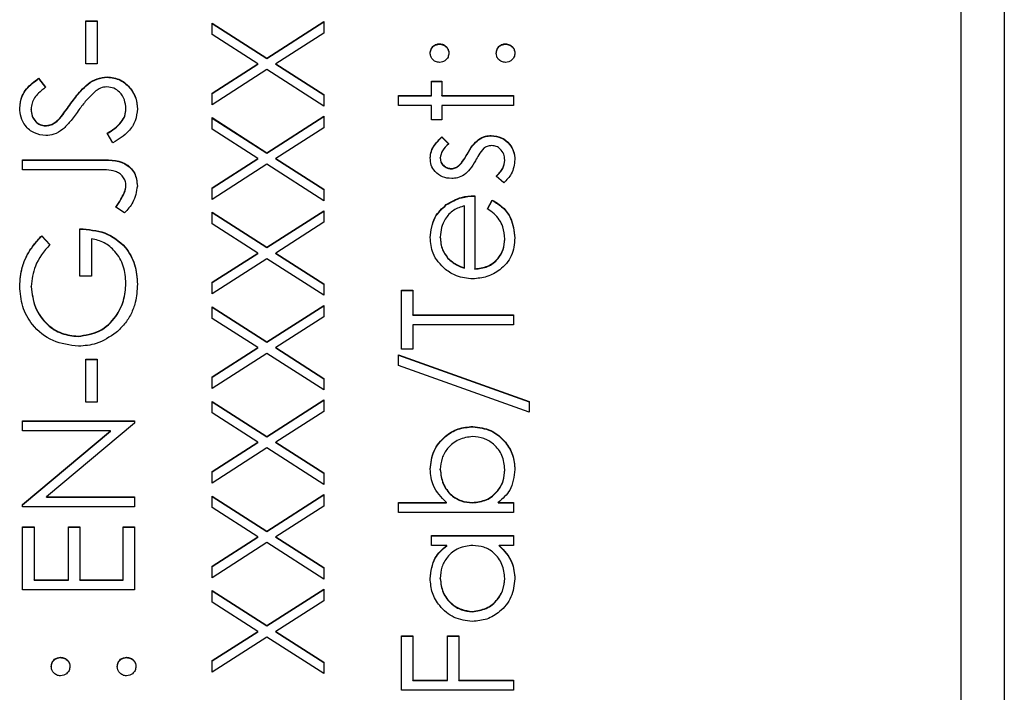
# Model space of a CAD drawing. Header units: millimetres. Extents: x 331 to 1582, y 149 to 1302.
# Tile 28 of 38: x 1401.55 to 1412.99, y 699.47 to 707.28. Entities that reach past the tile are written whole.
import ezdxf

# ---------------------------------------------------------------- set-up
doc = ezdxf.new("R2010")
doc.units = ezdxf.units.MM

msp = doc.modelspace()

# ---------------------------------------------------------------- linework, layer by layer
at = {"color": 7, "linetype": 'Continuous', "lineweight": 25}
for p, q in [((1412.988, 713.893), (1412.988, 672.893)), ((1412.488, 675.514), (1412.488, 711.483)), ((1402.321, 707.27), (1402.455, 707.27)), ((1402.321, 706.77), (1402.321, 707.27)), ((1402.455, 707.27), (1402.455, 706.77)), ((1402.321, 707.265), (1402.455, 707.265)), ((1403.788, 707.245), (1404.425, 706.837)), ((1403.788, 707.11), (1403.788, 707.245)), ((1403.788, 707.24), (1404.425, 706.833)), ((1404.425, 706.837), (1405.088, 707.261)), ((1404.425, 706.833), (1405.088, 707.257)), ((1405.088, 707.261), (1405.088, 707.127)), ((1404.32, 706.77), (1403.788, 707.11)), ((1405.088, 707.127), (1404.53, 706.77)), ((1406.43, 706.999), (1406.43, 707.003)), ((1407.196, 706.999), (1407.196, 707.003)), ((1404.425, 706.833), (1404.425, 706.837)), ((1402.455, 706.77), (1402.321, 706.77)), ((1403.788, 706.43), (1404.32, 706.77)), ((1403.788, 706.426), (1404.32, 706.766)), ((1404.425, 706.703), (1403.788, 706.295)), ((1404.32, 706.766), (1404.32, 706.77)), ((1405.088, 706.279), (1404.425, 706.703)), ((1404.53, 706.77), (1405.088, 706.413)), ((1404.53, 706.766), (1404.53, 706.77)), ((1404.53, 706.766), (1405.088, 706.409)), ((1401.775, 706.604), (1401.855, 706.498)), ((1401.775, 706.599), (1401.775, 706.604)), ((1401.775, 706.599), (1401.855, 706.494)), ((1402.57, 706.616), (1402.57, 706.62)), ((1406.338, 706.57), (1406.455, 706.57)), ((1406.338, 706.404), (1406.338, 706.57)), ((1406.338, 706.566), (1406.455, 706.566)), ((1406.455, 706.57), (1406.455, 706.404)), ((1403.788, 706.295), (1403.788, 706.43)), ((1405.088, 706.413), (1405.088, 706.279)), ((1405.955, 706.404), (1406.338, 706.404)), ((1405.955, 706.287), (1405.955, 706.404)), ((1405.955, 706.4), (1406.338, 706.4)), ((1406.338, 706.4), (1406.338, 706.404)), ((1406.455, 706.404), (1407.288, 706.404)), ((1406.455, 706.4), (1406.455, 706.404)), ((1406.455, 706.4), (1407.288, 706.4)), ((1407.288, 706.404), (1407.288, 706.287)), ((1401.688, 706.24), (1401.688, 706.244)), ((1402.15, 706.31), (1402.15, 706.314)), ((1402.788, 706.245), (1402.788, 706.249)), ((1406.338, 706.287), (1405.955, 706.287)), ((1406.338, 706.121), (1406.338, 706.287)), ((1406.455, 706.287), (1406.455, 706.121)), ((1407.288, 706.287), (1406.455, 706.287)), ((1402.021, 706.135), (1402.021, 706.14)), ((1403.788, 706.146), (1404.425, 705.738)), ((1403.788, 706.011), (1403.788, 706.146)), ((1403.788, 706.141), (1404.425, 705.734)), ((1404.425, 705.738), (1405.088, 706.162)), ((1404.425, 705.734), (1405.088, 706.158)), ((1405.088, 706.162), (1405.088, 706.028)), ((1401.853, 706.05), (1401.853, 706.054)), ((1404.32, 705.671), (1403.788, 706.011)), ((1405.088, 706.028), (1404.53, 705.671)), ((1406.455, 706.121), (1406.338, 706.121)), ((1402.637, 705.854), (1402.571, 705.964)), ((1406.457, 705.921), (1406.538, 705.842)), ((1406.457, 705.917), (1406.457, 705.921)), ((1406.457, 705.917), (1406.538, 705.837)), ((1407.03, 705.933), (1407.03, 705.937)), ((1406.883, 705.889), (1406.883, 705.893)), ((1403.788, 705.331), (1404.32, 705.671)), ((1403.788, 705.327), (1404.32, 705.667)), ((1404.32, 705.667), (1404.32, 705.671)), ((1404.425, 705.734), (1404.425, 705.738)), ((1404.53, 705.671), (1405.088, 705.314)), ((1404.53, 705.667), (1404.53, 705.671)), ((1404.53, 705.667), (1405.088, 705.31)), ((1406.438, 705.674), (1406.438, 705.678)), ((1406.75, 705.718), (1406.75, 705.722)), ((1401.588, 705.654), (1402.466, 705.654)), ((1401.588, 705.538), (1401.588, 705.654)), ((1401.588, 705.65), (1402.466, 705.65)), ((1402.466, 705.65), (1402.466, 705.654)), ((1404.425, 705.604), (1403.788, 705.196)), ((1405.088, 705.18), (1404.425, 705.604)), ((1406.566, 705.55), (1406.566, 705.554)), ((1406.652, 705.583), (1406.652, 705.587)), ((1407.188, 705.649), (1407.188, 705.653)), ((1402.453, 705.538), (1401.588, 705.538)), ((1407.176, 705.388), (1407.088, 705.465)), ((1402.788, 705.354), (1402.788, 705.358)), ((1403.788, 705.196), (1403.788, 705.331)), ((1402.769, 705.269), (1402.769, 705.273)), ((1405.088, 705.314), (1405.088, 705.18)), ((1406.838, 705.238), (1406.838, 704.389)), ((1402.771, 705.038), (1402.671, 705.107)), ((1406.508, 705.131), (1406.508, 705.135)), ((1406.721, 704.401), (1406.721, 705.121)), ((1406.988, 705.085), (1407.043, 705.188)), ((1406.988, 705.08), (1407.043, 705.184)), ((1407.043, 705.184), (1407.043, 705.188)), ((1403.788, 705.047), (1404.425, 704.639)), ((1403.788, 704.912), (1403.788, 705.047)), ((1403.788, 705.042), (1404.425, 704.635)), ((1404.425, 704.639), (1405.088, 705.063)), ((1404.425, 704.635), (1405.088, 705.059)), ((1405.088, 705.063), (1405.088, 704.929)), ((1404.32, 704.572), (1403.788, 704.912)), ((1405.088, 704.929), (1404.53, 704.572)), ((1401.81, 704.772), (1401.905, 704.672)), ((1401.81, 704.768), (1401.81, 704.772)), ((1401.81, 704.768), (1401.905, 704.668)), ((1402.255, 704.305), (1402.255, 704.855)), ((1406.438, 704.754), (1406.438, 704.758)), ((1402.388, 704.738), (1402.388, 704.305)), ((1404.425, 704.635), (1404.425, 704.639)), ((1407.188, 704.731), (1407.188, 704.735)), ((1403.788, 704.232), (1404.32, 704.572)), ((1403.788, 704.228), (1404.32, 704.568)), ((1404.32, 704.568), (1404.32, 704.572)), ((1404.53, 704.572), (1405.088, 704.215)), ((1404.53, 704.568), (1404.53, 704.572)), ((1404.53, 704.568), (1405.088, 704.211)), ((1404.425, 704.505), (1403.788, 704.097)), ((1405.088, 704.081), (1404.425, 704.505)), ((1406.527, 704.51), (1406.527, 704.514)), ((1402.388, 704.305), (1402.255, 704.305)), ((1406.721, 704.397), (1406.721, 704.401)), ((1406.838, 704.385), (1406.838, 704.389)), ((1401.688, 704.18), (1401.688, 704.184)), ((1402.788, 704.218), (1402.788, 704.222)), ((1403.788, 704.097), (1403.788, 704.232)), ((1405.088, 704.215), (1405.088, 704.081)), ((1405.988, 704.139), (1406.121, 704.139)), ((1405.988, 703.456), (1405.988, 704.139)), ((1405.988, 704.135), (1406.121, 704.135)), ((1406.121, 704.139), (1406.121, 703.856)), ((1404.425, 703.54), (1405.088, 703.964)), ((1404.425, 703.536), (1405.088, 703.96)), ((1405.088, 703.964), (1405.088, 703.83)), ((1403.788, 703.947), (1404.425, 703.54)), ((1403.788, 703.813), (1403.788, 703.947)), ((1403.788, 703.943), (1404.425, 703.536)), ((1406.121, 703.856), (1407.288, 703.856)), ((1406.121, 703.852), (1406.121, 703.856)), ((1406.121, 703.852), (1407.288, 703.852)), ((1407.288, 703.856), (1407.288, 703.739)), ((1404.32, 703.473), (1403.788, 703.813)), ((1405.088, 703.83), (1404.53, 703.473)), ((1407.288, 703.739), (1406.121, 703.739)), ((1406.121, 703.739), (1406.121, 703.456)), ((1402.232, 703.602), (1402.232, 703.606)), ((1404.425, 703.536), (1404.425, 703.54)), ((1403.788, 703.133), (1404.32, 703.473)), ((1403.788, 703.129), (1404.32, 703.469)), ((1404.425, 703.406), (1403.788, 702.998)), ((1404.32, 703.469), (1404.32, 703.473)), ((1405.088, 702.982), (1404.425, 703.406)), ((1404.53, 703.473), (1405.088, 703.116)), ((1404.53, 703.469), (1404.53, 703.473)), ((1404.53, 703.469), (1405.088, 703.112)), ((1405.955, 703.39), (1407.471, 702.846)), ((1405.955, 703.267), (1405.955, 703.39)), ((1405.955, 703.385), (1407.471, 702.842)), ((1406.121, 703.456), (1405.988, 703.456)), ((1402.321, 703.34), (1402.455, 703.34)), ((1402.321, 702.84), (1402.321, 703.34)), ((1402.321, 703.336), (1402.455, 703.336)), ((1402.455, 703.34), (1402.455, 702.84)), ((1407.471, 702.724), (1405.955, 703.267)), ((1403.788, 702.998), (1403.788, 703.133)), ((1405.088, 703.116), (1405.088, 702.982)), ((1402.455, 702.84), (1402.321, 702.84)), ((1403.788, 702.848), (1404.425, 702.441)), ((1403.788, 702.714), (1403.788, 702.848)), ((1403.788, 702.844), (1404.425, 702.437)), ((1404.425, 702.441), (1405.088, 702.865)), ((1404.425, 702.437), (1405.088, 702.861)), ((1405.088, 702.865), (1405.088, 702.731)), ((1407.471, 702.846), (1407.471, 702.724)), ((1404.32, 702.374), (1403.788, 702.714)), ((1405.088, 702.731), (1404.53, 702.374)), ((1401.588, 702.624), (1402.888, 702.624)), ((1401.588, 702.507), (1401.588, 702.624)), ((1401.588, 702.619), (1402.888, 702.619)), ((1402.888, 702.597), (1401.867, 701.741)), ((1402.888, 702.624), (1402.888, 702.597)), ((1402.611, 702.507), (1401.588, 702.507)), ((1401.588, 701.649), (1402.611, 702.507)), ((1401.588, 701.645), (1402.611, 702.503)), ((1402.611, 702.503), (1402.611, 702.507)), ((1406.815, 702.553), (1406.815, 702.557)), ((1403.788, 702.034), (1404.32, 702.374)), ((1403.788, 702.03), (1404.32, 702.37)), ((1404.32, 702.37), (1404.32, 702.374)), ((1404.425, 702.437), (1404.425, 702.441)), ((1404.53, 702.374), (1405.088, 702.017)), ((1404.53, 702.37), (1404.53, 702.374)), ((1404.53, 702.37), (1405.088, 702.013)), ((1404.425, 702.307), (1403.788, 701.899)), ((1405.088, 701.883), (1404.425, 702.307)), ((1403.788, 701.899), (1403.788, 702.034)), ((1405.088, 702.017), (1405.088, 701.883)), ((1406.438, 702.055), (1406.438, 702.059)), ((1407.188, 702.053), (1407.188, 702.057)), ((1401.867, 701.741), (1402.888, 701.741)), ((1401.867, 701.737), (1401.867, 701.741)), ((1401.867, 701.737), (1402.888, 701.737)), ((1402.888, 701.741), (1402.888, 701.624)), ((1403.788, 701.749), (1404.425, 701.342)), ((1403.788, 701.615), (1403.788, 701.749)), ((1403.788, 701.745), (1404.425, 701.338)), ((1404.425, 701.342), (1405.088, 701.766)), ((1404.425, 701.338), (1405.088, 701.762)), ((1405.088, 701.766), (1405.088, 701.632)), ((1405.955, 701.674), (1406.511, 701.674)), ((1405.955, 701.558), (1405.955, 701.674)), ((1405.955, 701.67), (1406.511, 701.67)), ((1406.511, 701.67), (1406.511, 701.674)), ((1406.811, 701.67), (1406.811, 701.674)), ((1407.112, 701.674), (1407.288, 701.674)), ((1407.112, 701.67), (1407.112, 701.674)), ((1407.112, 701.67), (1407.288, 701.67)), ((1407.288, 701.674), (1407.288, 701.558)), ((1401.588, 701.624), (1401.588, 701.649)), ((1402.888, 701.624), (1401.588, 701.624)), ((1404.32, 701.275), (1403.788, 701.615)), ((1405.088, 701.632), (1404.53, 701.275)), ((1407.288, 701.558), (1405.955, 701.558)), ((1401.588, 701.391), (1401.721, 701.391)), ((1401.588, 700.659), (1401.588, 701.391)), ((1401.588, 701.387), (1401.721, 701.387)), ((1401.721, 701.391), (1401.721, 700.775)), ((1402.121, 701.391), (1402.255, 701.391)), ((1402.121, 700.775), (1402.121, 701.391)), ((1402.121, 701.387), (1402.255, 701.387)), ((1402.255, 701.391), (1402.255, 700.775)), ((1402.755, 701.391), (1402.888, 701.391)), ((1402.755, 700.775), (1402.755, 701.391)), ((1402.755, 701.387), (1402.888, 701.387)), ((1402.888, 701.391), (1402.888, 700.659)), ((1404.425, 701.338), (1404.425, 701.342)), ((1403.788, 700.935), (1404.32, 701.275)), ((1403.788, 700.931), (1404.32, 701.271)), ((1404.425, 701.208), (1403.788, 700.8)), ((1404.32, 701.271), (1404.32, 701.275)), ((1405.088, 700.784), (1404.425, 701.208)), ((1404.53, 701.275), (1405.088, 700.918)), ((1404.53, 701.271), (1404.53, 701.275)), ((1404.53, 701.271), (1405.088, 700.914)), ((1406.338, 701.291), (1407.288, 701.291)), ((1406.338, 701.175), (1406.338, 701.291)), ((1406.338, 701.287), (1407.288, 701.287)), ((1407.288, 701.291), (1407.288, 701.175)), ((1406.514, 701.175), (1406.338, 701.175)), ((1406.514, 701.171), (1406.514, 701.175)), ((1407.288, 701.175), (1407.124, 701.175)), ((1407.124, 701.171), (1407.124, 701.175)), ((1403.788, 700.8), (1403.788, 700.935)), ((1405.088, 700.918), (1405.088, 700.784)), ((1401.721, 700.775), (1402.121, 700.775)), ((1401.721, 700.771), (1401.721, 700.775)), ((1401.721, 700.771), (1402.121, 700.771)), ((1402.121, 700.771), (1402.121, 700.775)), ((1402.255, 700.775), (1402.755, 700.775)), ((1402.255, 700.771), (1402.255, 700.775)), ((1402.255, 700.771), (1402.755, 700.771)), ((1402.755, 700.771), (1402.755, 700.775)), ((1406.438, 700.788), (1406.438, 700.792)), ((1407.188, 700.787), (1407.188, 700.791)), ((1402.888, 700.659), (1401.588, 700.659)), ((1403.788, 700.65), (1404.425, 700.243)), ((1403.788, 700.516), (1403.788, 700.65)), ((1403.788, 700.646), (1404.425, 700.239)), ((1404.425, 700.243), (1405.088, 700.667)), ((1404.425, 700.239), (1405.088, 700.663)), ((1405.088, 700.667), (1405.088, 700.532)), ((1405.088, 700.532), (1404.53, 700.176)), ((1404.32, 700.176), (1403.788, 700.516)), ((1406.812, 700.405), (1406.812, 700.409)), ((1404.425, 700.239), (1404.425, 700.243)), ((1403.788, 699.836), (1404.32, 700.176)), ((1403.788, 699.832), (1404.32, 700.172)), ((1404.425, 700.109), (1403.788, 699.701)), ((1404.32, 700.172), (1404.32, 700.176)), ((1405.088, 699.685), (1404.425, 700.109)), ((1404.53, 700.176), (1405.088, 699.819)), ((1404.53, 700.172), (1404.53, 700.176)), ((1404.53, 700.172), (1405.088, 699.815)), ((1405.988, 700.126), (1406.121, 700.126)), ((1405.988, 699.493), (1405.988, 700.126)), ((1405.988, 700.122), (1406.121, 700.122)), ((1406.121, 700.126), (1406.121, 699.61)), ((1406.521, 700.126), (1406.655, 700.126)), ((1406.521, 699.61), (1406.521, 700.126)), ((1406.521, 700.122), (1406.655, 700.122)), ((1406.655, 700.126), (1406.655, 699.61)), ((1402.03, 699.872), (1402.03, 699.876)), ((1402.796, 699.872), (1402.796, 699.876)), ((1403.788, 699.701), (1403.788, 699.836)), ((1405.088, 699.819), (1405.088, 699.685)), ((1406.121, 699.61), (1406.521, 699.61)), ((1406.121, 699.605), (1406.121, 699.61)), ((1406.521, 699.605), (1406.521, 699.61)), ((1406.655, 699.61), (1407.288, 699.61)), ((1406.655, 699.605), (1406.655, 699.61)), ((1407.288, 699.61), (1407.288, 699.493)), ((1407.288, 699.493), (1405.988, 699.493)), ((1406.121, 699.605), (1406.521, 699.605)), ((1406.655, 699.605), (1407.288, 699.605))]:
    msp.add_line(p, q, dxfattribs=at)
for points, knots in [([(1406.321, 706.895), (1406.323, 706.911), (1406.327, 706.943), (1406.357, 706.978), (1406.392, 707), (1406.417, 707.002), (1406.43, 707.003)], [0, 0, 0, 0, 0.279602, 0.559212, 0.779475, 1, 1, 1, 1]), ([(1406.321, 706.891), (1406.323, 706.907), (1406.327, 706.939), (1406.357, 706.974), (1406.392, 706.996), (1406.417, 706.998), (1406.43, 706.999)], [0, 0, 0, 0, 0.279602, 0.559212, 0.779475, 1, 1, 1, 1]), ([(1406.43, 707.003), (1406.446, 707.001), (1406.478, 706.998), (1406.513, 706.968), (1406.535, 706.933), (1406.537, 706.907), (1406.538, 706.895)], [0, 0, 0, 0, 0.279517, 0.559326, 0.779544, 1, 1, 1, 1]), ([(1406.43, 706.999), (1406.446, 706.997), (1406.478, 706.994), (1406.513, 706.964), (1406.535, 706.928), (1406.537, 706.903), (1406.538, 706.891)], [0, 0, 0, 0, 0.279517, 0.559326, 0.779544, 1, 1, 1, 1]), ([(1407.088, 706.895), (1407.09, 706.911), (1407.094, 706.943), (1407.123, 706.978), (1407.159, 707), (1407.184, 707.002), (1407.196, 707.003)], [0, 0, 0, 0, 0.279602, 0.559212, 0.779475, 1, 1, 1, 1]), ([(1407.088, 706.891), (1407.09, 706.907), (1407.094, 706.939), (1407.123, 706.974), (1407.159, 706.996), (1407.184, 706.998), (1407.196, 706.999)], [0, 0, 0, 0, 0.279602, 0.559212, 0.779475, 1, 1, 1, 1]), ([(1407.196, 707.003), (1407.212, 707.001), (1407.244, 706.997), (1407.28, 706.968), (1407.301, 706.933), (1407.304, 706.907), (1407.305, 706.895)], [0, 0, 0, 0, 0.279469, 0.559358, 0.779674, 1, 1, 1, 1]), ([(1407.196, 706.999), (1407.212, 706.997), (1407.244, 706.993), (1407.28, 706.964), (1407.301, 706.928), (1407.304, 706.903), (1407.305, 706.891)], [0, 0, 0, 0, 0.279469, 0.559358, 0.779674, 1, 1, 1, 1]), ([(1406.43, 706.787), (1406.414, 706.789), (1406.382, 706.793), (1406.347, 706.822), (1406.325, 706.857), (1406.323, 706.882), (1406.321, 706.895)], [0, 0, 0, 0, 0.279585, 0.559454, 0.779697, 1, 1, 1, 1]), ([(1406.538, 706.895), (1406.536, 706.879), (1406.533, 706.847), (1406.503, 706.812), (1406.467, 706.79), (1406.442, 706.788), (1406.43, 706.787)], [0, 0, 0, 0, 0.279647, 0.559299, 0.779615, 1, 1, 1, 1]), ([(1407.196, 706.787), (1407.181, 706.789), (1407.149, 706.792), (1407.113, 706.822), (1407.091, 706.857), (1407.089, 706.882), (1407.088, 706.895)], [0, 0, 0, 0, 0.279576, 0.559284, 0.779552, 1, 1, 1, 1]), ([(1407.305, 706.895), (1407.303, 706.879), (1407.299, 706.847), (1407.269, 706.812), (1407.234, 706.79), (1407.209, 706.788), (1407.196, 706.787)], [0, 0, 0, 0, 0.279581, 0.559143, 0.779575, 1, 1, 1, 1]), ([(1401.555, 706.257), (1401.561, 706.306), (1401.57, 706.386), (1401.632, 706.481), (1401.7, 706.547), (1401.75, 706.585), (1401.775, 706.604)], [0, 0, 0, 0, 0.3387292, 0.5588354, 0.7793438, 1, 1, 1, 1]), ([(1401.555, 706.253), (1401.561, 706.302), (1401.57, 706.382), (1401.632, 706.477), (1401.7, 706.543), (1401.75, 706.58), (1401.775, 706.599)], [0, 0, 0, 0, 0.338729, 0.558835, 0.779344, 1, 1, 1, 1]), ([(1402.15, 706.314), (1402.187, 706.363), (1402.247, 706.444), (1402.348, 706.542), (1402.451, 706.606), (1402.53, 706.615), (1402.57, 706.62)], [0, 0, 0, 0, 0.340499, 0.560704, 0.780578, 1, 1, 1, 1]), ([(1402.15, 706.31), (1402.187, 706.359), (1402.247, 706.44), (1402.348, 706.538), (1402.451, 706.601), (1402.53, 706.611), (1402.57, 706.616)], [0, 0, 0, 0, 0.340499, 0.560704, 0.780578, 1, 1, 1, 1]), ([(1402.57, 706.62), (1402.623, 706.613), (1402.729, 706.598), (1402.843, 706.495), (1402.911, 706.375), (1402.918, 706.291), (1402.921, 706.249)], [0, 0, 0, 0, 0.279183, 0.559085, 0.779446, 1, 1, 1, 1]), ([(1402.57, 706.616), (1402.623, 706.609), (1402.729, 706.594), (1402.843, 706.49), (1402.911, 706.37), (1402.918, 706.287), (1402.921, 706.245)], [0, 0, 0, 0, 0.279183, 0.559085, 0.779446, 1, 1, 1, 1]), ([(1401.855, 706.498), (1401.827, 706.476), (1401.781, 706.439), (1401.725, 706.378), (1401.694, 706.314), (1401.69, 706.268), (1401.688, 706.244)], [0, 0, 0, 0, 0.340409, 0.560482, 0.78018, 1, 1, 1, 1]), ([(1402.568, 706.504), (1402.542, 706.5), (1402.496, 706.495), (1402.457, 706.469), (1402.44, 706.457)], [0, 0, 0, 0, 0.55899, 1, 1, 1, 1]), ([(1402.788, 706.249), (1402.785, 706.284), (1402.778, 706.354), (1402.725, 706.439), (1402.65, 706.493), (1402.595, 706.5), (1402.568, 706.504)], [0, 0, 0, 0, 0.280276, 0.560148, 0.780153, 1, 1, 1, 1]), ([(1402.44, 706.457), (1402.397, 706.417), (1402.321, 706.345), (1402.26, 706.26), (1402.233, 706.223)], [0, 0, 0, 0, 0.559496, 1, 1, 1, 1]), ([(1401.858, 705.937), (1401.812, 705.943), (1401.72, 705.954), (1401.62, 706.043), (1401.564, 706.149), (1401.558, 706.221), (1401.555, 706.257)], [0, 0, 0, 0, 0.279553, 0.558798, 0.779378, 1, 1, 1, 1]), ([(1401.688, 706.244), (1401.69, 706.218), (1401.694, 706.165), (1401.735, 706.102), (1401.79, 706.06), (1401.832, 706.056), (1401.853, 706.054)], [0, 0, 0, 0, 0.280274, 0.559931, 0.77992, 1, 1, 1, 1]), ([(1401.688, 706.24), (1401.69, 706.214), (1401.694, 706.161), (1401.735, 706.098), (1401.79, 706.056), (1401.832, 706.052), (1401.853, 706.05)], [0, 0, 0, 0, 0.280274, 0.559931, 0.77992, 1, 1, 1, 1]), ([(1402.021, 706.14), (1402.046, 706.172), (1402.09, 706.229), (1402.132, 706.288), (1402.15, 706.314)], [0, 0, 0, 0, 0.559906, 1, 1, 1, 1]), ([(1402.021, 706.135), (1402.046, 706.167), (1402.09, 706.225), (1402.132, 706.284), (1402.15, 706.31)], [0, 0, 0, 0, 0.5599058, 1, 1, 1, 1]), ([(1402.571, 705.964), (1402.631, 706.003), (1402.714, 706.056), (1402.78, 706.166), (1402.785, 706.222), (1402.788, 706.249)], [0, 0, 0, 0, 0.559321, 0.779782, 1, 1, 1, 1]), ([(1402.571, 705.96), (1402.631, 705.998), (1402.714, 706.052), (1402.78, 706.162), (1402.785, 706.217), (1402.788, 706.245)], [0, 0, 0, 0, 0.559321, 0.779782, 1, 1, 1, 1]), ([(1402.921, 706.249), (1402.917, 706.201), (1402.907, 706.105), (1402.809, 705.957), (1402.703, 705.893), (1402.637, 705.854)], [0, 0, 0, 0, 0.27988, 0.559666, 1, 1, 1, 1]), ([(1401.853, 706.054), (1401.871, 706.056), (1401.907, 706.059), (1401.967, 706.087), (1402, 706.12), (1402.021, 706.14)], [0, 0, 0, 0, 0.279946, 0.559774, 1, 1, 1, 1]), ([(1401.853, 706.05), (1401.871, 706.051), (1401.907, 706.054), (1401.967, 706.083), (1402, 706.115), (1402.021, 706.135)], [0, 0, 0, 0, 0.279946, 0.559774, 1, 1, 1, 1]), ([(1402.233, 706.223), (1402.203, 706.18), (1402.15, 706.105), (1402.085, 706.039), (1402.056, 706.01)], [0, 0, 0, 0, 0.560413, 1, 1, 1, 1]), ([(1402.056, 706.01), (1402.022, 705.987), (1401.962, 705.946), (1401.89, 705.94), (1401.858, 705.937)], [0, 0, 0, 0, 0.5598405, 1, 1, 1, 1]), ([(1406.321, 705.678), (1406.324, 705.704), (1406.33, 705.758), (1406.378, 705.842), (1406.427, 705.891), (1406.457, 705.921)], [0, 0, 0, 0, 0.279553, 0.559703, 1, 1, 1, 1]), ([(1406.321, 705.674), (1406.324, 705.7), (1406.33, 705.754), (1406.378, 705.838), (1406.427, 705.887), (1406.457, 705.917)], [0, 0, 0, 0, 0.279553, 0.559703, 1, 1, 1, 1]), ([(1406.883, 705.893), (1406.909, 705.908), (1406.955, 705.933), (1407.007, 705.936), (1407.03, 705.937)], [0, 0, 0, 0, 0.559466, 1, 1, 1, 1]), ([(1406.883, 705.889), (1406.909, 705.903), (1406.955, 705.929), (1407.007, 705.932), (1407.03, 705.933)], [0, 0, 0, 0, 0.559466, 1, 1, 1, 1]), ([(1407.03, 705.937), (1407.071, 705.933), (1407.153, 705.923), (1407.244, 705.848), (1407.297, 705.756), (1407.302, 705.691), (1407.305, 705.659)], [0, 0, 0, 0, 0.279548, 0.559226, 0.779475, 1, 1, 1, 1]), ([(1407.03, 705.933), (1407.071, 705.929), (1407.153, 705.919), (1407.244, 705.844), (1407.297, 705.751), (1407.302, 705.687), (1407.305, 705.655)], [0, 0, 0, 0, 0.279548, 0.559226, 0.779475, 1, 1, 1, 1]), ([(1406.538, 705.842), (1406.509, 705.817), (1406.458, 705.772), (1406.444, 705.706), (1406.438, 705.678)], [0, 0, 0, 0, 0.562045, 1, 1, 1, 1]), ([(1406.75, 705.722), (1406.77, 705.758), (1406.806, 705.822), (1406.86, 705.871), (1406.883, 705.893)], [0, 0, 0, 0, 0.560649, 1, 1, 1, 1]), ([(1406.75, 705.718), (1406.77, 705.754), (1406.806, 705.818), (1406.86, 705.867), (1406.883, 705.889)], [0, 0, 0, 0, 0.560649, 1, 1, 1, 1]), ([(1406.945, 705.789), (1406.923, 705.764), (1406.886, 705.719), (1406.859, 705.668), (1406.847, 705.645)], [0, 0, 0, 0, 0.559074, 1, 1, 1, 1]), ([(1407.035, 705.821), (1407.017, 705.819), (1406.984, 705.816), (1406.957, 705.797), (1406.945, 705.789)], [0, 0, 0, 0, 0.559603, 1, 1, 1, 1]), ([(1407.188, 705.653), (1407.186, 705.677), (1407.181, 705.724), (1407.141, 705.778), (1407.091, 705.815), (1407.054, 705.819), (1407.035, 705.821)], [0, 0, 0, 0, 0.279988, 0.559745, 0.779963, 1, 1, 1, 1]), ([(1406.571, 705.438), (1406.534, 705.441), (1406.462, 705.448), (1406.378, 705.512), (1406.328, 705.592), (1406.324, 705.649), (1406.321, 705.678)], [0, 0, 0, 0, 0.279936, 0.559437, 0.779611, 1, 1, 1, 1]), ([(1406.438, 705.678), (1406.441, 705.659), (1406.445, 705.622), (1406.481, 705.583), (1406.522, 705.558), (1406.551, 705.556), (1406.566, 705.554)], [0, 0, 0, 0, 0.279313, 0.559072, 0.779518, 1, 1, 1, 1]), ([(1406.438, 705.674), (1406.441, 705.655), (1406.445, 705.618), (1406.481, 705.579), (1406.522, 705.554), (1406.551, 705.552), (1406.566, 705.55)], [0, 0, 0, 0, 0.279313, 0.559072, 0.779518, 1, 1, 1, 1]), ([(1406.652, 705.587), (1406.673, 705.61), (1406.711, 705.651), (1406.738, 705.701), (1406.75, 705.722)], [0, 0, 0, 0, 0.559018, 1, 1, 1, 1]), ([(1406.652, 705.583), (1406.673, 705.606), (1406.711, 705.647), (1406.738, 705.696), (1406.75, 705.718)], [0, 0, 0, 0, 0.559018, 1, 1, 1, 1]), ([(1402.466, 705.654), (1402.575, 705.657), (1402.712, 705.661), (1402.842, 705.569), (1402.907, 705.484), (1402.916, 705.404), (1402.921, 705.351)], [0, 0, 0, 0, 0.499543, 0.625078, 0.750654, 1, 1, 1, 1]), ([(1402.466, 705.65), (1402.575, 705.653), (1402.712, 705.657), (1402.842, 705.564), (1402.907, 705.48), (1402.916, 705.4), (1402.921, 705.347)], [0, 0, 0, 0, 0.499543, 0.625078, 0.750654, 1, 1, 1, 1]), ([(1406.566, 705.554), (1406.584, 705.557), (1406.615, 705.56), (1406.641, 705.579), (1406.652, 705.587)], [0, 0, 0, 0, 0.559054, 1, 1, 1, 1]), ([(1406.566, 705.55), (1406.584, 705.552), (1406.615, 705.556), (1406.641, 705.574), (1406.652, 705.583)], [0, 0, 0, 0, 0.559054, 1, 1, 1, 1]), ([(1406.847, 705.645), (1406.827, 705.61), (1406.793, 705.549), (1406.74, 705.502), (1406.717, 705.481)], [0, 0, 0, 0, 0.560659, 1, 1, 1, 1]), ([(1407.088, 705.465), (1407.118, 705.495), (1407.172, 705.547), (1407.183, 705.621), (1407.188, 705.653)], [0, 0, 0, 0, 0.560833, 1, 1, 1, 1]), ([(1407.088, 705.461), (1407.118, 705.491), (1407.172, 705.543), (1407.183, 705.617), (1407.188, 705.649)], [0, 0, 0, 0, 0.5608331, 1, 1, 1, 1]), ([(1407.305, 705.659), (1407.297, 705.6), (1407.284, 705.495), (1407.209, 705.421), (1407.176, 705.388)], [0, 0, 0, 0, 0.559289, 1, 1, 1, 1]), ([(1402.788, 705.358), (1402.787, 705.376), (1402.783, 705.412), (1402.756, 705.46), (1402.717, 705.498), (1402.618, 705.544), (1402.526, 705.541), (1402.453, 705.538)], [0, 0, 0, 0, 0.124972, 0.249915, 0.374872, 0.499882, 1, 1, 1, 1]), ([(1406.717, 705.481), (1406.691, 705.467), (1406.646, 705.442), (1406.594, 705.439), (1406.571, 705.438)], [0, 0, 0, 0, 0.559587, 1, 1, 1, 1]), ([(1402.769, 705.273), (1402.775, 705.288), (1402.786, 705.316), (1402.787, 705.345), (1402.788, 705.358)], [0, 0, 0, 0, 0.5599, 1, 1, 1, 1]), ([(1402.769, 705.269), (1402.775, 705.284), (1402.786, 705.312), (1402.787, 705.341), (1402.788, 705.354)], [0, 0, 0, 0, 0.5599001, 1, 1, 1, 1]), ([(1402.921, 705.351), (1402.91, 705.285), (1402.889, 705.166), (1402.807, 705.077), (1402.771, 705.038)], [0, 0, 0, 0, 0.557533, 1, 1, 1, 1]), ([(1402.671, 705.107), (1402.692, 705.137), (1402.728, 705.19), (1402.757, 705.248), (1402.769, 705.273)], [0, 0, 0, 0, 0.560094, 1, 1, 1, 1]), ([(1402.671, 705.103), (1402.692, 705.133), (1402.728, 705.186), (1402.757, 705.243), (1402.769, 705.269)], [0, 0, 0, 0, 0.560094, 1, 1, 1, 1]), ([(1406.508, 705.135), (1406.566, 705.169), (1406.668, 705.229), (1406.786, 705.235), (1406.838, 705.238)], [0, 0, 0, 0, 0.558897, 1, 1, 1, 1]), ([(1406.508, 705.131), (1406.566, 705.164), (1406.668, 705.225), (1406.786, 705.231), (1406.838, 705.234)], [0, 0, 0, 0, 0.558897, 1, 1, 1, 1]), ([(1406.321, 704.753), (1406.331, 704.837), (1406.349, 704.988), (1406.46, 705.09), (1406.508, 705.135)], [0, 0, 0, 0, 0.558919, 1, 1, 1, 1]), ([(1406.321, 704.748), (1406.331, 704.833), (1406.349, 704.984), (1406.46, 705.086), (1406.508, 705.131)], [0, 0, 0, 0, 0.5589188, 1, 1, 1, 1]), ([(1406.721, 705.121), (1406.676, 705.107), (1406.587, 705.079), (1406.496, 704.979), (1406.447, 704.869), (1406.441, 704.795), (1406.438, 704.758)], [0, 0, 0, 0, 0.280138, 0.559194, 0.779598, 1, 1, 1, 1]), ([(1407.043, 705.188), (1407.086, 705.162), (1407.171, 705.109), (1407.282, 704.959), (1407.296, 704.829), (1407.305, 704.75)], [0, 0, 0, 0, 0.280919, 0.5614069, 1, 1, 1, 1]), ([(1407.043, 705.184), (1407.086, 705.157), (1407.171, 705.104), (1407.282, 704.955), (1407.296, 704.825), (1407.305, 704.745)], [0, 0, 0, 0, 0.280919, 0.561407, 1, 1, 1, 1]), ([(1407.188, 704.735), (1407.183, 704.783), (1407.176, 704.862), (1407.128, 704.962), (1407.065, 705.032), (1407.014, 705.067), (1406.988, 705.085)], [0, 0, 0, 0, 0.339465, 0.559626, 0.779498, 1, 1, 1, 1]), ([(1401.555, 704.188), (1401.56, 704.262), (1401.569, 704.385), (1401.635, 704.544), (1401.712, 704.666), (1401.777, 704.736), (1401.81, 704.772)], [0, 0, 0, 0, 0.339527, 0.559586, 0.779731, 1, 1, 1, 1]), ([(1401.555, 704.184), (1401.56, 704.258), (1401.569, 704.381), (1401.635, 704.54), (1401.712, 704.662), (1401.777, 704.732), (1401.81, 704.768)], [0, 0, 0, 0, 0.339527, 0.559586, 0.779731, 1, 1, 1, 1]), ([(1402.255, 704.855), (1402.353, 704.847), (1402.549, 704.831), (1402.781, 704.667), (1402.906, 704.442), (1402.916, 704.289), (1402.921, 704.212)], [0, 0, 0, 0, 0.280351, 0.559367, 0.779371, 1, 1, 1, 1]), ([(1402.255, 704.851), (1402.353, 704.843), (1402.549, 704.827), (1402.781, 704.663), (1402.906, 704.438), (1402.916, 704.284), (1402.921, 704.207)], [0, 0, 0, 0, 0.280351, 0.559367, 0.779371, 1, 1, 1, 1]), ([(1406.499, 704.381), (1406.441, 704.44), (1406.338, 704.544), (1406.327, 704.689), (1406.321, 704.753)], [0, 0, 0, 0, 0.558577, 1, 1, 1, 1]), ([(1406.438, 704.758), (1406.443, 704.708), (1406.45, 704.618), (1406.504, 704.546), (1406.527, 704.514)], [0, 0, 0, 0, 0.559458, 1, 1, 1, 1]), ([(1406.438, 704.754), (1406.443, 704.704), (1406.45, 704.614), (1406.504, 704.542), (1406.527, 704.51)], [0, 0, 0, 0, 0.559458, 1, 1, 1, 1]), ([(1401.905, 704.672), (1401.839, 704.592), (1401.721, 704.448), (1401.698, 704.265), (1401.688, 704.184)], [0, 0, 0, 0, 0.55984, 1, 1, 1, 1]), ([(1402.788, 704.222), (1402.783, 704.289), (1402.773, 704.423), (1402.676, 704.587), (1402.542, 704.701), (1402.44, 704.726), (1402.388, 704.738)], [0, 0, 0, 0, 0.280254, 0.559912, 0.779941, 1, 1, 1, 1]), ([(1407.305, 704.75), (1407.298, 704.677), (1407.285, 704.533), (1407.147, 704.378), (1406.984, 704.288), (1406.872, 704.277), (1406.816, 704.272)], [0, 0, 0, 0, 0.2798853, 0.5588589, 0.779462, 1, 1, 1, 1]), ([(1406.838, 704.389), (1406.89, 704.395), (1406.992, 704.407), (1407.109, 704.499), (1407.178, 704.614), (1407.185, 704.695), (1407.188, 704.735)], [0, 0, 0, 0, 0.279963, 0.559359, 0.779526, 1, 1, 1, 1]), ([(1406.838, 704.385), (1406.89, 704.391), (1406.992, 704.402), (1407.109, 704.494), (1407.178, 704.61), (1407.185, 704.69), (1407.188, 704.731)], [0, 0, 0, 0, 0.279963, 0.559359, 0.779526, 1, 1, 1, 1]), ([(1406.527, 704.514), (1406.559, 704.486), (1406.617, 704.435), (1406.689, 704.411), (1406.721, 704.401)], [0, 0, 0, 0, 0.558795, 1, 1, 1, 1]), ([(1406.527, 704.51), (1406.559, 704.481), (1406.617, 704.431), (1406.689, 704.407), (1406.721, 704.397)], [0, 0, 0, 0, 0.558795, 1, 1, 1, 1]), ([(1406.816, 704.272), (1406.751, 704.278), (1406.636, 704.288), (1406.541, 704.353), (1406.499, 704.381)], [0, 0, 0, 0, 0.559427, 1, 1, 1, 1]), ([(1402.238, 703.49), (1402.136, 703.502), (1401.932, 703.528), (1401.703, 703.715), (1401.574, 703.948), (1401.561, 704.108), (1401.555, 704.188)], [0, 0, 0, 0, 0.27959, 0.559072, 0.779411, 1, 1, 1, 1]), ([(1401.688, 704.184), (1401.698, 704.102), (1401.718, 703.938), (1401.857, 703.746), (1402.038, 703.628), (1402.168, 703.613), (1402.232, 703.606)], [0, 0, 0, 0, 0.279847, 0.559555, 0.779847, 1, 1, 1, 1]), ([(1401.688, 704.18), (1401.698, 704.098), (1401.718, 703.934), (1401.857, 703.742), (1402.038, 703.624), (1402.168, 703.609), (1402.232, 703.602)], [0, 0, 0, 0, 0.279847, 0.559555, 0.779847, 1, 1, 1, 1]), ([(1402.232, 703.606), (1402.318, 703.619), (1402.49, 703.646), (1402.672, 703.818), (1402.772, 704.019), (1402.783, 704.154), (1402.788, 704.222)], [0, 0, 0, 0, 0.279061, 0.558584, 0.779236, 1, 1, 1, 1]), ([(1402.232, 703.602), (1402.318, 703.615), (1402.49, 703.642), (1402.672, 703.814), (1402.772, 704.014), (1402.783, 704.15), (1402.788, 704.218)], [0, 0, 0, 0, 0.279061, 0.558584, 0.779236, 1, 1, 1, 1]), ([(1402.921, 704.212), (1402.917, 704.139), (1402.91, 704.02), (1402.852, 703.865), (1402.778, 703.745), (1402.71, 703.681), (1402.676, 703.649)], [0, 0, 0, 0, 0.339789, 0.559872, 0.779908, 1, 1, 1, 1]), ([(1402.676, 703.649), (1402.601, 703.598), (1402.468, 703.506), (1402.308, 703.495), (1402.238, 703.49)], [0, 0, 0, 0, 0.559317, 1, 1, 1, 1]), ([(1406.321, 702.062), (1406.33, 702.135), (1406.347, 702.28), (1406.481, 702.442), (1406.643, 702.542), (1406.758, 702.552), (1406.815, 702.557)], [0, 0, 0, 0, 0.279577, 0.559334, 0.779604, 1, 1, 1, 1]), ([(1406.321, 702.057), (1406.33, 702.13), (1406.347, 702.276), (1406.481, 702.438), (1406.643, 702.538), (1406.758, 702.548), (1406.815, 702.553)], [0, 0, 0, 0, 0.279577, 0.559334, 0.779604, 1, 1, 1, 1]), ([(1406.815, 702.557), (1406.888, 702.548), (1407.034, 702.53), (1407.193, 702.392), (1407.29, 702.23), (1407.3, 702.115), (1407.305, 702.058)], [0, 0, 0, 0, 0.279433, 0.559216, 0.779559, 1, 1, 1, 1]), ([(1406.815, 702.553), (1406.888, 702.544), (1407.034, 702.526), (1407.193, 702.388), (1407.29, 702.226), (1407.3, 702.111), (1407.305, 702.054)], [0, 0, 0, 0, 0.279433, 0.559216, 0.779559, 1, 1, 1, 1]), ([(1406.815, 702.44), (1406.76, 702.433), (1406.649, 702.417), (1406.525, 702.315), (1406.451, 702.19), (1406.442, 702.102), (1406.438, 702.059)], [0, 0, 0, 0, 0.279403, 0.559104, 0.779552, 1, 1, 1, 1]), ([(1407.188, 702.057), (1407.182, 702.113), (1407.169, 702.224), (1407.07, 702.35), (1406.946, 702.426), (1406.859, 702.436), (1406.815, 702.44)], [0, 0, 0, 0, 0.279756, 0.559279, 0.779725, 1, 1, 1, 1]), ([(1406.511, 701.674), (1406.45, 701.735), (1406.343, 701.844), (1406.328, 701.995), (1406.321, 702.062)], [0, 0, 0, 0, 0.559294, 1, 1, 1, 1]), ([(1406.438, 702.059), (1406.445, 702.003), (1406.459, 701.892), (1406.554, 701.762), (1406.679, 701.686), (1406.767, 701.678), (1406.811, 701.674)], [0, 0, 0, 0, 0.279786, 0.559477, 0.779627, 1, 1, 1, 1]), ([(1406.438, 702.055), (1406.445, 701.999), (1406.459, 701.888), (1406.554, 701.758), (1406.679, 701.682), (1406.767, 701.674), (1406.811, 701.67)], [0, 0, 0, 0, 0.279786, 0.559477, 0.779627, 1, 1, 1, 1]), ([(1406.811, 701.674), (1406.868, 701.681), (1406.98, 701.693), (1407.105, 701.798), (1407.178, 701.925), (1407.185, 702.013), (1407.188, 702.057)], [0, 0, 0, 0, 0.279639, 0.559192, 0.779512, 1, 1, 1, 1]), ([(1406.811, 701.67), (1406.868, 701.677), (1406.98, 701.689), (1407.105, 701.794), (1407.178, 701.92), (1407.185, 702.009), (1407.188, 702.053)], [0, 0, 0, 0, 0.279639, 0.559192, 0.779512, 1, 1, 1, 1]), ([(1407.305, 702.058), (1407.295, 701.973), (1407.277, 701.82), (1407.163, 701.719), (1407.112, 701.674)], [0, 0, 0, 0, 0.558922, 1, 1, 1, 1]), ([(1406.321, 700.791), (1406.331, 700.876), (1406.349, 701.03), (1406.463, 701.13), (1406.514, 701.175)], [0, 0, 0, 0, 0.559062, 1, 1, 1, 1]), ([(1406.321, 700.787), (1406.331, 700.872), (1406.349, 701.026), (1406.463, 701.126), (1406.514, 701.171)], [0, 0, 0, 0, 0.5590621, 1, 1, 1, 1]), ([(1406.815, 701.175), (1406.759, 701.169), (1406.646, 701.156), (1406.522, 701.051), (1406.449, 700.925), (1406.442, 700.837), (1406.438, 700.792)], [0, 0, 0, 0, 0.27966, 0.55921, 0.779487, 1, 1, 1, 1]), ([(1407.188, 700.791), (1407.181, 700.847), (1407.168, 700.958), (1407.073, 701.088), (1406.947, 701.163), (1406.859, 701.171), (1406.815, 701.175)], [0, 0, 0, 0, 0.279822, 0.559387, 0.779603, 1, 1, 1, 1]), ([(1407.124, 701.175), (1407.182, 701.113), (1407.287, 701.003), (1407.299, 700.853), (1407.305, 700.787)], [0, 0, 0, 0, 0.5587633, 1, 1, 1, 1]), ([(1407.124, 701.171), (1407.182, 701.109), (1407.287, 700.999), (1407.299, 700.849), (1407.305, 700.783)], [0, 0, 0, 0, 0.558763, 1, 1, 1, 1]), ([(1406.811, 700.292), (1406.738, 700.301), (1406.592, 700.319), (1406.434, 700.457), (1406.336, 700.619), (1406.326, 700.734), (1406.321, 700.791)], [0, 0, 0, 0, 0.279413, 0.559191, 0.779548, 1, 1, 1, 1]), ([(1406.438, 700.792), (1406.445, 700.737), (1406.458, 700.625), (1406.557, 700.499), (1406.681, 700.423), (1406.768, 700.414), (1406.812, 700.409)], [0, 0, 0, 0, 0.279767, 0.559291, 0.779719, 1, 1, 1, 1]), ([(1406.438, 700.788), (1406.445, 700.733), (1406.458, 700.621), (1406.557, 700.495), (1406.681, 700.419), (1406.768, 700.409), (1406.812, 700.405)], [0, 0, 0, 0, 0.279767, 0.559291, 0.779719, 1, 1, 1, 1]), ([(1407.305, 700.787), (1407.296, 700.714), (1407.279, 700.568), (1407.145, 700.407), (1406.983, 700.307), (1406.868, 700.297), (1406.811, 700.292)], [0, 0, 0, 0, 0.279573, 0.559333, 0.779589, 1, 1, 1, 1]), ([(1406.812, 700.409), (1406.867, 700.417), (1406.978, 700.432), (1407.102, 700.535), (1407.175, 700.66), (1407.184, 700.748), (1407.188, 700.791)], [0, 0, 0, 0, 0.279429, 0.559146, 0.77957, 1, 1, 1, 1]), ([(1406.812, 700.405), (1406.867, 700.413), (1406.978, 700.428), (1407.102, 700.531), (1407.175, 700.656), (1407.184, 700.744), (1407.188, 700.787)], [0, 0, 0, 0, 0.279429, 0.559146, 0.77957, 1, 1, 1, 1]), ([(1401.921, 699.768), (1401.923, 699.784), (1401.927, 699.816), (1401.957, 699.851), (1401.992, 699.873), (1402.017, 699.875), (1402.03, 699.876)], [0, 0, 0, 0, 0.279602, 0.559212, 0.779475, 1, 1, 1, 1]), ([(1401.921, 699.764), (1401.923, 699.78), (1401.927, 699.812), (1401.957, 699.847), (1401.992, 699.869), (1402.017, 699.871), (1402.03, 699.872)], [0, 0, 0, 0, 0.279602, 0.559212, 0.779475, 1, 1, 1, 1]), ([(1402.03, 699.876), (1402.046, 699.874), (1402.078, 699.871), (1402.113, 699.841), (1402.135, 699.805), (1402.137, 699.78), (1402.138, 699.768)], [0, 0, 0, 0, 0.279517, 0.559326, 0.779544, 1, 1, 1, 1]), ([(1402.03, 699.872), (1402.046, 699.87), (1402.078, 699.866), (1402.113, 699.837), (1402.135, 699.801), (1402.137, 699.776), (1402.138, 699.764)], [0, 0, 0, 0, 0.279517, 0.559326, 0.779544, 1, 1, 1, 1]), ([(1402.688, 699.768), (1402.69, 699.784), (1402.694, 699.816), (1402.723, 699.851), (1402.759, 699.873), (1402.784, 699.875), (1402.796, 699.876)], [0, 0, 0, 0, 0.279602, 0.559212, 0.779475, 1, 1, 1, 1]), ([(1402.688, 699.764), (1402.69, 699.78), (1402.694, 699.812), (1402.723, 699.847), (1402.759, 699.869), (1402.784, 699.871), (1402.796, 699.872)], [0, 0, 0, 0, 0.279602, 0.559212, 0.779475, 1, 1, 1, 1]), ([(1402.796, 699.876), (1402.812, 699.874), (1402.844, 699.87), (1402.88, 699.841), (1402.901, 699.805), (1402.904, 699.78), (1402.905, 699.768)], [0, 0, 0, 0, 0.279469, 0.559358, 0.779674, 1, 1, 1, 1]), ([(1402.796, 699.872), (1402.812, 699.87), (1402.844, 699.866), (1402.88, 699.837), (1402.901, 699.801), (1402.904, 699.776), (1402.905, 699.764)], [0, 0, 0, 0, 0.2794691, 0.5593578, 0.7796739, 1, 1, 1, 1]), ([(1402.03, 699.66), (1402.014, 699.661), (1401.982, 699.665), (1401.947, 699.695), (1401.925, 699.73), (1401.923, 699.755), (1401.921, 699.768)], [0, 0, 0, 0, 0.279585, 0.559454, 0.779697, 1, 1, 1, 1]), ([(1402.138, 699.768), (1402.136, 699.752), (1402.133, 699.72), (1402.103, 699.685), (1402.067, 699.663), (1402.042, 699.661), (1402.03, 699.66)], [0, 0, 0, 0, 0.279647, 0.559299, 0.779615, 1, 1, 1, 1]), ([(1402.796, 699.66), (1402.781, 699.661), (1402.749, 699.665), (1402.713, 699.695), (1402.691, 699.73), (1402.689, 699.755), (1402.688, 699.768)], [0, 0, 0, 0, 0.279576, 0.559284, 0.779552, 1, 1, 1, 1]), ([(1402.905, 699.768), (1402.903, 699.752), (1402.899, 699.72), (1402.869, 699.685), (1402.834, 699.663), (1402.809, 699.661), (1402.796, 699.66)], [0, 0, 0, 0, 0.279581, 0.559143, 0.779575, 1, 1, 1, 1])]:
    msp.add_open_spline(points, degree=3, knots=knots, dxfattribs=at)

doc.saveas('drawing.dxf')
